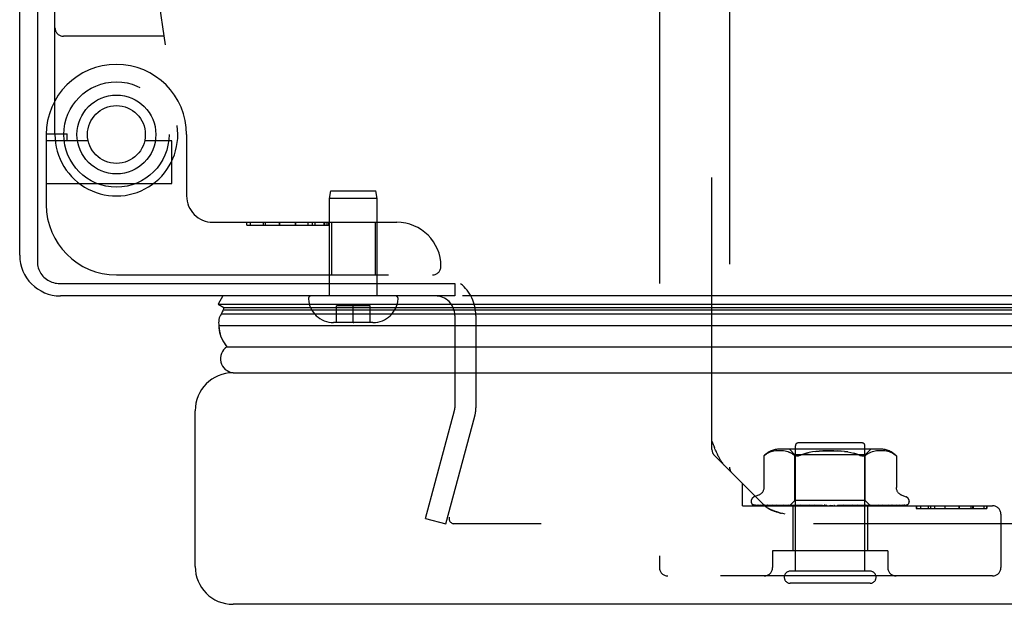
# Model space of a CAD drawing. Header units: inches. Extents: x 0 to 176, y 0 to 114.
# Tile 93 of 102: x 38.13 to 41.63, y 97.19 to 99.27. Entities that reach past the tile are written whole.
import ezdxf

# ---------------------------------------------------------------- set-up
doc = ezdxf.new("R2010")
doc.units = ezdxf.units.IN
doc.header["$LTSCALE"] = 9.696296
doc.header["$MEASUREMENT"] = 0
doc.linetypes.add('HIDDEN', pattern=[0.2, 0.1, -0.1])
doc.layers.get('0').update_dxf_attribs({"linetype": 'CONTINUOUS'})
doc.layers.add('DEFAULT_2', color=8, linetype='HIDDEN')
doc.layers.add('DOOR_ASSEMBLY', color=7, linetype='CONTINUOUS')

msp = doc.modelspace()

# ---------------------------------------------------------------- linework, layer by layer
at = {"color": 3, "linetype": 'Continuous'}
for p, q in [((38.1258, 98.4336), (38.1258, 110.1436)), ((38.1888, 110.1645), (38.1888, 98.41)), ((38.2688, 98.3327), (39.6756, 98.3327)), ((39.6758, 98.2886), (38.2708, 98.2886)), ((72.9238, 98.2886), (39.7028, 98.2886))]:
    msp.add_line(p, q, dxfattribs=at)
at = {"color": 7, "linetype": 'Continuous'}
msp.add_line((39.6758, 98.3327), (39.6758, 98.2886), dxfattribs=at)
at = {"color": 3, "linetype": 'Continuous'}
msp.add_lwpolyline([(38.1888, 98.41), (38.189, 98.4045), (38.1896, 98.399), (38.1906, 98.3936), (38.192, 98.3882), (38.1938, 98.383), (38.196, 98.3779), (38.1986, 98.373), (38.2015, 98.3682), (38.2047, 98.3637), (38.2083, 98.3594), (38.2122, 98.3554), (38.2164, 98.3516), (38.2208, 98.3481), (38.2255, 98.345), (38.2304, 98.3422), (38.2355, 98.3397), (38.2408, 98.3376), (38.2462, 98.3359), (38.2518, 98.3345), (38.2574, 98.3335), (38.2631, 98.3329), (38.2688, 98.3327)], dxfattribs=at)
msp.add_arc((38.2708, 98.4336), 0.145, 180, 270, dxfattribs=at)
at = {"layer": 'DEFAULT_2', "color": 8, "linetype": 'HIDDEN'}
for p, q in [((39.6758, 98.2186), (39.6758, 97.8902)), ((39.7508, 98.2186), (39.7508, 97.8902)), ((39.5714, 97.4955), (39.6744, 97.8798)), ((39.6439, 97.4761), (39.7469, 97.8604)), ((39.5714, 97.4955), (39.6439, 97.4761)), ((72.9512, 97.4761), (39.6754, 97.4761))]:
    msp.add_line(p, q, dxfattribs=at)
for points in [[(39.656, 97.5002), (39.6556, 97.4983), (39.6554, 97.4963), (39.6554, 97.4954)], [(39.6554, 97.4954), (39.6554, 97.4944), (39.6556, 97.4924), (39.656, 97.4905), (39.6566, 97.4887), (39.6574, 97.4869), (39.6584, 97.4852), (39.6596, 97.4836), (39.6609, 97.4821), (39.6624, 97.4808), (39.664, 97.4796), (39.6657, 97.4785), (39.6675, 97.4777), (39.6694, 97.477)], [(39.6754, 97.4761), (39.6733, 97.4762), (39.6713, 97.4765), (39.6694, 97.477)]]:
    msp.add_lwpolyline(points, dxfattribs=at)
for centre, radius, start, end in [((39.6058, 98.2186), 0.145, 0, 51.2451), ((39.6058, 98.2186), 0.07, 0, 90), ((39.6358, 97.8902), 0.04, 345, 360), ((39.6358, 97.8902), 0.115, 345, 360)]:
    msp.add_arc(centre, radius, start, end, dxfattribs=at)
at = {"layer": 'DOOR_ASSEMBLY', "color": 8, "linetype": 'HIDDEN'}
for p, q in [((38.2515, 98.8636), (38.2515, 100.5805)), ((38.5035, 100.1423), (38.6867, 98.8954)), ((40.6543, 99.3719), (40.6543, 97.6786)), ((40.4043, 99.3021), (40.4043, 97.3206)), ((40.5918, 97.7411), (40.5918, 99.3021)), ((38.6399, 99.2136), (38.2815, 99.2136)), ((38.2203, 98.8666), (38.2953, 98.8666)), ((38.2203, 98.8636), (38.2203, 98.6136)), ((38.3697, 98.8416), (38.2203, 98.8416)), ((38.2953, 98.8416), (38.2953, 98.8666)), ((38.6683, 98.8416), (38.5709, 98.8416)), ((38.6683, 98.6896), (38.6683, 98.8416)), ((38.7203, 98.8636), (38.7203, 98.6449)), ((38.2203, 98.6896), (38.6683, 98.6896)), ((39.229, 98.6353), (39.234, 98.6636)), ((39.234, 98.6636), (39.394, 98.6636)), ((39.399, 98.6353), (39.394, 98.6636)), ((39.229, 98.2886), (39.229, 98.6353)), ((39.399, 98.6353), (39.229, 98.6353)), ((39.399, 98.2886), (39.399, 98.6353)), ((38.814, 98.5511), (39.469, 98.5511)), ((38.9347, 98.5411), (38.9347, 98.5511)), ((38.9347, 98.5411), (39.2267, 98.5411)), ((38.9467, 98.5511), (38.9467, 98.5411)), ((38.9931, 98.5511), (38.9931, 98.5411)), ((39.0003, 98.5511), (39.0003, 98.5411)), ((39.0513, 98.5411), (39.0513, 98.5511)), ((39.0514, 98.5411), (39.0514, 98.5511)), ((39.0515, 98.5511), (39.0515, 98.5411)), ((39.1077, 98.5411), (39.1077, 98.5511)), ((39.1077, 98.5511), (39.1077, 98.5411)), ((39.1077, 98.5511), (39.1077, 98.5411)), ((39.1522, 98.5511), (39.1522, 98.5411)), ((39.1681, 98.5511), (39.1681, 98.5411)), ((39.1777, 98.5511), (39.1777, 98.5411)), ((39.2096, 98.5511), (39.2096, 98.5411)), ((39.2121, 98.5511), (39.2121, 98.5411)), ((39.2193, 98.5511), (39.2193, 98.5411)), ((39.2265, 98.5511), (39.2265, 98.5411)), ((39.2268, 98.5411), (39.2268, 98.5511)), ((39.236, 98.5511), (39.236, 98.3636)), ((39.392, 98.5511), (39.392, 98.3636)), ((38.4703, 98.3636), (39.5965, 98.3636)), ((39.4639, 98.2886), (39.1642, 98.2886)), ((39.254, 98.1936), (39.254, 98.2536)), ((39.374, 98.2536), (39.254, 98.2536)), ((39.314, 98.1936), (39.314, 98.2536)), ((39.374, 98.1936), (39.374, 98.2536)), ((39.384, 98.1936), (39.244, 98.1936)), ((39.314, 98.1936), (39.3158, 98.1936)), ((40.8888, 97.3076), (40.8888, 97.7546)), ((41.1268, 97.7646), (40.8988, 97.7646)), ((41.1368, 97.3076), (41.1368, 97.7546)), ((40.779, 97.5414), (40.6006, 97.7198)), ((40.7767, 97.7183), (40.7773, 97.7188)), ((40.7767, 97.7183), (40.7767, 97.6058)), ((40.7777, 97.7192), (40.7771, 97.7186)), ((40.779, 97.7203), (40.7806, 97.7217)), ((40.7806, 97.7217), (40.7856, 97.7254)), ((40.7961, 97.7309), (40.7907, 97.7284)), ((40.8015, 97.7329), (40.796, 97.7309)), ((40.807, 97.7344), (40.8014, 97.7329)), ((40.8124, 97.7355), (40.8069, 97.7344)), ((40.8176, 97.7363), (40.8122, 97.7355)), ((40.8227, 97.7368), (40.8175, 97.7363)), ((40.8277, 97.7371), (40.8226, 97.7368)), ((40.8326, 97.7371), (40.8276, 97.7371)), ((40.8373, 97.737), (40.8325, 97.7371)), ((41.1924, 97.7427), (40.8332, 97.7427)), ((40.8422, 97.7368), (40.8373, 97.7371)), ((40.8471, 97.7363), (40.8421, 97.7368)), ((40.8523, 97.7355), (40.8471, 97.7363)), ((40.8577, 97.7344), (40.8522, 97.7355)), ((40.8632, 97.7329), (40.8687, 97.7309)), ((40.8875, 97.7227), (40.8675, 97.7427)), ((40.8741, 97.7284), (40.8687, 97.7309)), ((40.8792, 97.7253), (40.8741, 97.7284)), ((40.8792, 97.7253), (40.8841, 97.7217)), ((40.8875, 97.5596), (40.8875, 97.7227)), ((41.138, 97.7227), (40.8875, 97.7227)), ((40.8923, 97.7184), (40.8901, 97.7188)), ((41.064, 97.7343), (41.0758, 97.7327)), ((41.0758, 97.7327), (41.087, 97.7306)), ((41.138, 97.7227), (41.158, 97.7427)), ((41.138, 97.5596), (41.138, 97.7227)), ((41.1464, 97.7253), (41.1415, 97.7217)), ((41.1515, 97.7284), (41.1463, 97.7253)), ((41.1569, 97.7309), (41.1514, 97.7284)), ((41.1624, 97.7329), (41.1568, 97.7309)), ((41.1679, 97.7344), (41.1624, 97.7329)), ((41.1733, 97.7355), (41.1679, 97.7344)), ((41.1785, 97.7363), (41.1733, 97.7355)), ((41.1835, 97.7368), (41.1784, 97.7363)), ((41.1883, 97.7371), (41.1834, 97.7368)), ((41.1931, 97.7371), (41.1882, 97.737)), ((41.198, 97.7371), (41.193, 97.7371)), ((41.2029, 97.7368), (41.1979, 97.7371)), ((41.2081, 97.7363), (41.2028, 97.7368)), ((41.2133, 97.7355), (41.2079, 97.7363)), ((41.2187, 97.7344), (41.2132, 97.7355)), ((41.2241, 97.7329), (41.2186, 97.7344)), ((41.2295, 97.7309), (41.224, 97.7329)), ((41.2348, 97.7284), (41.2295, 97.7309)), ((41.2487, 97.7184), (41.2488, 97.7183)), ((41.2488, 97.7183), (41.2488, 97.6058)), ((40.7003, 97.5406), (40.7003, 97.6201)), ((40.7575, 97.5783), (40.7425, 97.5728)), ((41.268, 97.5783), (41.2831, 97.5728)), ((40.7003, 97.5406), (41.5913, 97.5406)), ((40.7315, 97.5571), (40.7315, 97.5563)), ((40.7357, 97.5455), (40.7358, 97.5454)), ((40.8695, 97.5414), (40.7404, 97.5433)), ((40.8708, 97.5414), (40.7434, 97.5433)), ((40.8733, 97.5414), (40.7472, 97.5433)), ((40.7551, 97.5434), (40.7551, 97.5434)), ((40.8773, 97.5414), (40.7562, 97.5433)), ((40.7636, 97.5433), (40.763, 97.5433)), ((40.8822, 97.5414), (40.7635, 97.5433)), ((40.7783, 97.5433), (40.778, 97.5433)), ((40.8887, 97.5414), (40.7783, 97.5433)), ((40.779, 97.5414), (40.7797, 97.5407)), ((40.7804, 97.5401), (40.7797, 97.5407)), ((40.7889, 97.5433), (40.7888, 97.5433)), ((40.789, 97.5433), (40.7889, 97.5433)), ((40.8958, 97.5414), (40.789, 97.5433)), ((40.798, 97.5421), (40.8047, 97.5413)), ((40.8047, 97.5413), (40.8102, 97.5406)), ((40.9046, 97.5414), (40.8089, 97.5433)), ((40.8225, 97.5433), (40.8226, 97.5433)), ((40.9136, 97.5414), (40.8225, 97.5433)), ((40.8335, 97.5421), (40.8413, 97.5412)), ((40.8413, 97.5412), (40.8475, 97.5406)), ((40.9244, 97.5414), (40.8469, 97.5433)), ((40.8629, 97.5433), (40.8631, 97.5433)), ((40.9351, 97.5414), (40.8629, 97.5433)), ((40.8631, 97.5433), (40.8798, 97.5416)), ((40.8685, 97.5406), (40.8875, 97.5596)), ((40.8695, 97.5414), (40.8695, 97.5414)), ((40.8708, 97.5414), (40.8707, 97.5414)), ((40.8733, 97.5414), (40.8734, 97.5414)), ((40.8737, 97.5406), (40.8771, 97.5414)), ((40.8773, 97.5414), (40.8771, 97.5414)), ((40.8798, 97.5416), (40.8907, 97.5406)), ((40.8798, 97.5406), (40.8798, 97.3806)), ((40.8822, 97.5414), (40.8824, 97.5414)), ((40.8856, 97.5406), (40.8824, 97.5414)), ((40.8835, 97.5406), (40.8884, 97.5414)), ((41.138, 97.5596), (40.8875, 97.5596)), ((40.8887, 97.5414), (40.8884, 97.5414)), ((40.9474, 97.5414), (40.8908, 97.5433)), ((40.8958, 97.5414), (40.896, 97.5414)), ((40.9008, 97.5406), (40.896, 97.5414)), ((40.898, 97.5406), (40.9042, 97.5414)), ((40.9046, 97.5414), (40.9042, 97.5414)), ((40.9087, 97.5433), (40.909, 97.5433)), ((40.9594, 97.5414), (40.9088, 97.5433)), ((40.909, 97.5433), (40.9383, 97.5406)), ((40.9136, 97.5414), (40.914, 97.5414)), ((40.9201, 97.5406), (40.914, 97.5414)), ((40.9166, 97.5406), (40.9239, 97.5414)), ((40.9244, 97.5414), (40.9239, 97.5414)), ((40.9351, 97.5414), (40.9354, 97.5414)), ((40.9426, 97.5406), (40.9354, 97.5414)), ((40.9387, 97.5406), (40.9468, 97.5414)), ((40.9729, 97.5414), (40.9393, 97.5433)), ((40.9474, 97.5414), (40.9468, 97.5414)), ((40.9858, 97.5414), (40.9585, 97.5433)), ((40.9585, 97.5433), (40.9586, 97.5432)), ((40.9586, 97.5432), (40.9886, 97.5406)), ((40.9594, 97.5414), (40.9597, 97.5414)), ((40.9678, 97.5406), (40.9597, 97.5414)), ((40.9634, 97.5406), (40.9721, 97.5414)), ((40.9729, 97.5414), (40.9721, 97.5414)), ((40.9858, 97.5414), (40.9859, 97.5414)), ((40.9945, 97.5406), (40.9859, 97.5414)), ((40.99, 97.5406), (40.9989, 97.5414)), ((41.0219, 97.5406), (41.013, 97.5414)), ((41.0174, 97.5406), (41.0261, 97.5414)), ((41.0493, 97.5423), (41.0392, 97.5414)), ((41.049, 97.5406), (41.0402, 97.5414)), ((41.0446, 97.5406), (41.0529, 97.5414)), ((41.0607, 97.5432), (41.0493, 97.5423)), ((41.0532, 97.5414), (41.0529, 97.5414)), ((41.0923, 97.5433), (41.0532, 97.5414)), ((41.0921, 97.5432), (41.0623, 97.5406)), ((41.1109, 97.5433), (41.0656, 97.5414)), ((41.0656, 97.5414), (41.0664, 97.5414)), ((41.0748, 97.5406), (41.0664, 97.5414)), ((41.0706, 97.5406), (41.0783, 97.5414)), ((41.0786, 97.5414), (41.0783, 97.5414)), ((41.1403, 97.5433), (41.0786, 97.5414)), ((41.1574, 97.5433), (41.09, 97.5414)), ((41.09, 97.5414), (41.0906, 97.5414)), ((41.0983, 97.5406), (41.0906, 97.5414)), ((41.0921, 97.5433), (41.0923, 97.5433)), ((41.0946, 97.5406), (41.1013, 97.5414)), ((41.1016, 97.5414), (41.1013, 97.5414)), ((41.1837, 97.5433), (41.1016, 97.5414)), ((41.1985, 97.5433), (41.1115, 97.5414)), ((41.1115, 97.5414), (41.112, 97.5414)), ((41.1115, 97.5406), (41.1183, 97.5412)), ((41.1187, 97.5406), (41.112, 97.5414)), ((41.1156, 97.5406), (41.121, 97.5414)), ((41.1183, 97.5412), (41.14, 97.5433)), ((41.1213, 97.5414), (41.121, 97.5414)), ((41.2208, 97.5433), (41.1213, 97.5414)), ((41.2329, 97.5433), (41.1294, 97.5414)), ((41.1294, 97.5414), (41.1298, 97.5414)), ((41.1354, 97.5406), (41.1298, 97.5414)), ((41.1329, 97.5406), (41.1369, 97.5414)), ((41.137, 97.5414), (41.1369, 97.5414)), ((41.1371, 97.5414), (41.137, 97.5414)), ((41.2504, 97.5433), (41.1371, 97.5414)), ((41.1568, 97.5408), (41.138, 97.5596)), ((41.1401, 97.5433), (41.1403, 97.5433)), ((41.2594, 97.5433), (41.1431, 97.5414)), ((41.1431, 97.5414), (41.1434, 97.5414)), ((41.1475, 97.5406), (41.1434, 97.5414)), ((41.1458, 97.5406), (41.1458, 97.3806)), ((41.1484, 97.5414), (41.1483, 97.5414)), ((41.2714, 97.5433), (41.1484, 97.5414)), ((41.2769, 97.5433), (41.1521, 97.5414)), ((41.1521, 97.5414), (41.1523, 97.5414)), ((41.283, 97.5433), (41.1548, 97.5414)), ((41.1548, 97.5414), (41.1548, 97.5414)), ((41.2849, 97.5433), (41.1561, 97.5414)), ((41.1561, 97.5414), (41.1561, 97.5414)), ((41.157, 97.5406), (41.1568, 97.5408)), ((41.1718, 97.5421), (41.1835, 97.5433)), ((41.1835, 97.5433), (41.1836, 97.5433)), ((41.207, 97.5417), (41.2144, 97.5425)), ((41.2144, 97.5425), (41.2208, 97.5433)), ((41.2208, 97.5433), (41.2208, 97.5433)), ((41.2331, 97.5433), (41.2329, 97.5433)), ((41.2507, 97.5433), (41.2504, 97.5433)), ((41.2883, 97.5444), (41.2883, 97.5444)), ((41.294, 97.5571), (41.294, 97.5563)), ((41.3197, 97.5406), (41.3197, 97.5306)), ((41.3198, 97.5406), (41.3198, 97.5306)), ((41.3342, 97.5406), (41.3342, 97.5306)), ((41.3619, 97.5406), (41.3619, 97.5306)), ((41.3699, 97.5406), (41.3699, 97.5306)), ((41.3703, 97.5406), (41.3703, 97.5306)), ((41.384, 97.5406), (41.384, 97.5306)), ((41.4216, 97.5406), (41.4216, 97.5306)), ((41.4217, 97.5406), (41.4217, 97.5306)), ((41.4714, 97.5406), (41.4714, 97.5306)), ((41.4718, 97.5406), (41.4718, 97.5306)), ((41.5144, 97.5406), (41.5144, 97.5306)), ((41.5205, 97.5306), (41.5205, 97.5406)), ((41.5218, 97.5406), (41.5218, 97.5306)), ((41.5605, 97.5406), (41.5605, 97.5306)), ((41.5706, 97.5306), (41.5706, 97.5406)), ((41.5714, 97.5406), (41.5714, 97.5306)), ((40.8522, 97.5106), (40.8438, 97.5129)), ((41.3197, 97.5306), (41.5714, 97.5306)), ((41.6213, 97.5106), (41.6213, 97.3206)), ((40.8078, 97.3806), (40.8078, 97.3206)), ((41.2178, 97.3806), (40.8078, 97.3806)), ((41.2178, 97.3806), (41.2178, 97.3206)), ((41.1548, 97.3076), (40.8708, 97.3076)), ((41.5913, 97.2906), (40.4343, 97.2906)), ((41.1548, 97.2646), (40.8708, 97.2646))]:
    msp.add_line(p, q, dxfattribs=at)
at = {"layer": 'DOOR_ASSEMBLY', "color": 7, "linetype": 'Continuous'}
for p, q in [((38.8493, 98.2886), (38.8327, 98.2597)), ((38.8327, 98.2597), (38.8535, 98.2477)), ((38.8327, 98.2597), (73.7939, 98.2597)), ((38.8535, 98.2477), (73.7731, 98.2477)), ((38.8461, 98.2292), (38.8443, 98.2253)), ((38.8443, 98.2253), (73.7822, 98.2253)), ((38.8475, 98.2322), (38.8461, 98.2292)), ((38.8492, 98.2356), (38.8475, 98.2322)), ((38.8511, 98.239), (38.8492, 98.2356)), ((38.8511, 98.239), (73.7754, 98.239)), ((73.7912, 98.1819), (38.8354, 98.1819)), ((38.8638, 98.1067), (73.7628, 98.1067))]:
    msp.add_line(p, q, dxfattribs=at)
at = {"layer": 'DOOR_ASSEMBLY', "color": 3, "linetype": 'Continuous'}
for p, q in [((38.8858, 98.0146), (73.7408, 98.0146)), ((38.7508, 97.3246), (38.7508, 97.8796)), ((73.7408, 97.1896), (38.8858, 97.1896))]:
    msp.add_line(p, q, dxfattribs=at)
at = {"layer": 'DOOR_ASSEMBLY', "color": 7, "linetype": 'Continuous'}
msp.add_lwpolyline([(38.8354, 98.1819), (38.8357, 98.1741), (38.8366, 98.1663), (38.838, 98.1586), (38.8401, 98.1509), (38.8426, 98.1433), (38.8458, 98.1357), (38.8495, 98.1283), (38.8537, 98.121), (38.8585, 98.1138), (38.8638, 98.1067)], dxfattribs=at)
at = {"layer": 'DOOR_ASSEMBLY', "color": 8, "linetype": 'HIDDEN'}
for points in [[(40.5918, 97.7711), (40.5941, 97.7651), (40.5963, 97.7594), (40.5985, 97.754), (40.6005, 97.7488)], [(40.6388, 97.6817), (40.6378, 97.6826), (40.6369, 97.6836), (40.6359, 97.6847), (40.6349, 97.6857), (40.6339, 97.6869), (40.6329, 97.6881), (40.6319, 97.6893), (40.6309, 97.6906), (40.6299, 97.692), (40.6288, 97.6934), (40.6278, 97.6949), (40.6267, 97.6965), (40.6256, 97.6981), (40.6244, 97.6998), (40.6233, 97.7017), (40.6221, 97.7036), (40.6209, 97.7056), (40.6196, 97.7078), (40.6184, 97.7101), (40.6171, 97.7125), (40.6157, 97.7151), (40.6143, 97.7179), (40.6128, 97.7209), (40.6113, 97.7241), (40.6097, 97.7275), (40.608, 97.7312), (40.6062, 97.7352), (40.6044, 97.7395), (40.6025, 97.744), (40.6005, 97.7488)], [(40.7769, 97.7184), (40.7768, 97.7183), (40.7767, 97.7183)], [(40.7778, 97.7192), (40.7783, 97.7197), (40.779, 97.7203)], [(40.7793, 97.7206), (40.7787, 97.7201), (40.7782, 97.7196)], [(40.7907, 97.7284), (40.7856, 97.7254), (40.7806, 97.7217)], [(40.8687, 97.7309), (40.8632, 97.7329), (40.8576, 97.7344)], [(40.8841, 97.7217), (40.8859, 97.7205), (40.8879, 97.7195), (40.8901, 97.7188)], [(40.8923, 97.7184), (40.8947, 97.7183), (40.8973, 97.7184), (40.9, 97.7188), (40.9029, 97.7195)], [(40.9093, 97.7217), (40.906, 97.7205), (40.9029, 97.7195)], [(41.0259, 97.737), (41.0128, 97.7371), (40.9996, 97.737), (40.9866, 97.7365), (40.9739, 97.7356), (40.9616, 97.7343), (40.9498, 97.7327), (40.9385, 97.7306), (40.928, 97.728), (40.9183, 97.7251), (40.9093, 97.7217)], [(40.9093, 97.7217), (40.9183, 97.7251), (40.928, 97.728), (40.9385, 97.7306)], [(40.9616, 97.7343), (40.9739, 97.7356), (40.9866, 97.7365), (40.9996, 97.737), (41.0128, 97.7371), (41.0259, 97.737), (41.0389, 97.7365), (41.0516, 97.7356)], [(41.0758, 97.7327), (41.0639, 97.7343), (41.0516, 97.7356), (41.0389, 97.7365)], [(41.087, 97.7306), (41.0976, 97.728), (41.1073, 97.7251)], [(41.1162, 97.7217), (41.1073, 97.7251), (41.0976, 97.728)], [(41.1162, 97.7217), (41.1195, 97.7205), (41.1226, 97.7195), (41.1255, 97.7188), (41.1282, 97.7184), (41.1308, 97.7183), (41.1332, 97.7184), (41.1355, 97.7188)], [(41.1415, 97.7217), (41.1397, 97.7205), (41.1377, 97.7195), (41.1355, 97.7188)], [(41.2348, 97.7284), (41.24, 97.7254), (41.2449, 97.7217)], [(41.2487, 97.7184), (41.2484, 97.7187), (41.2479, 97.7191), (41.2471, 97.7198), (41.2461, 97.7207), (41.2449, 97.7217)], [(41.2449, 97.7217), (41.2461, 97.7207), (41.2471, 97.7198), (41.2479, 97.7191), (41.2484, 97.7187)], [(40.7767, 97.6057), (40.7767, 97.6045), (40.7765, 97.6019), (40.7761, 97.5995), (40.7754, 97.5971), (40.7747, 97.5949), (40.7737, 97.5928), (40.7727, 97.5908), (40.7715, 97.589), (40.7702, 97.5873), (40.7688, 97.5857), (40.7673, 97.5842), (40.7658, 97.5829), (40.7642, 97.5817), (40.7626, 97.5807), (40.761, 97.5798), (40.7593, 97.579), (40.7575, 97.5783)], [(41.268, 97.5783), (41.2662, 97.579), (41.2646, 97.5798), (41.2629, 97.5807), (41.2613, 97.5817), (41.2597, 97.5829), (41.2582, 97.5842), (41.2568, 97.5857), (41.2554, 97.5873), (41.2541, 97.589), (41.2529, 97.5908), (41.2518, 97.5928), (41.2509, 97.5949), (41.2501, 97.5971), (41.2495, 97.5995), (41.2491, 97.6019), (41.2489, 97.6045), (41.2488, 97.6057)], [(40.7425, 97.5406), (40.7412, 97.5412), (40.7401, 97.5418), (40.739, 97.5424), (40.7382, 97.543), (40.7374, 97.5436), (40.7368, 97.5442), (40.7363, 97.5447), (40.736, 97.545), (40.7358, 97.5453), (40.7357, 97.5454), (40.7357, 97.5455)], [(40.7368, 97.5445), (40.7376, 97.5439), (40.7388, 97.5432), (40.7401, 97.5426), (40.7414, 97.542), (40.7428, 97.5415), (40.7443, 97.5411), (40.7459, 97.5406)], [(40.7404, 97.5433), (40.7401, 97.5433), (40.7396, 97.5433), (40.739, 97.5434), (40.7385, 97.5436), (40.738, 97.5438), (40.7375, 97.544), (40.7371, 97.5442), (40.7368, 97.5444), (40.7368, 97.5445)], [(40.741, 97.5439), (40.741, 97.5439), (40.7411, 97.5438)], [(40.7434, 97.5433), (40.7431, 97.5433), (40.7425, 97.5434), (40.742, 97.5435), (40.7416, 97.5436), (40.7412, 97.5437), (40.741, 97.5438), (40.741, 97.5439), (40.741, 97.5439)], [(40.7411, 97.5438), (40.7417, 97.5434), (40.7421, 97.5431), (40.7425, 97.5429), (40.743, 97.5426), (40.7435, 97.5423), (40.7441, 97.542), (40.7446, 97.5416), (40.7453, 97.5413), (40.7459, 97.5411), (40.7466, 97.5408), (40.747, 97.5406)], [(40.7458, 97.5435), (40.747, 97.5431), (40.7488, 97.5426), (40.7507, 97.5422), (40.7527, 97.5418), (40.7547, 97.5413), (40.7569, 97.5409), (40.7585, 97.5406)], [(40.7472, 97.5433), (40.7466, 97.5433), (40.746, 97.5434), (40.7458, 97.5435)], [(40.7551, 97.5434), (40.7552, 97.5434), (40.7555, 97.5433), (40.7558, 97.5431)], [(40.7562, 97.5433), (40.7559, 97.5433), (40.7555, 97.5433), (40.7552, 97.5434), (40.7551, 97.5434)], [(40.7558, 97.5431), (40.7567, 97.5426), (40.7573, 97.5423), (40.7578, 97.542), (40.7585, 97.5417), (40.7591, 97.5414), (40.7598, 97.5411), (40.7605, 97.5408), (40.7611, 97.5406)], [(40.763, 97.5433), (40.7648, 97.543), (40.7674, 97.5425), (40.7701, 97.5421), (40.7728, 97.5417), (40.7755, 97.5413), (40.7783, 97.5409), (40.7802, 97.5406)], [(40.778, 97.5433), (40.778, 97.5433), (40.7782, 97.5432), (40.7785, 97.5431), (40.7789, 97.5429), (40.7794, 97.5427)], [(40.7794, 97.5427), (40.7807, 97.5421), (40.7815, 97.5417), (40.7823, 97.5414), (40.7831, 97.541), (40.784, 97.5407), (40.7842, 97.5406)], [(40.7804, 97.5401), (40.7811, 97.5395), (40.7818, 97.5388), (40.7825, 97.5382), (40.7832, 97.5376), (40.7839, 97.537), (40.7847, 97.5365), (40.7855, 97.5359), (40.7863, 97.5353), (40.7871, 97.5347), (40.7879, 97.5342), (40.7887, 97.5336), (40.7896, 97.5331), (40.7905, 97.5325)], [(40.7888, 97.5433), (40.7912, 97.543), (40.798, 97.5421)], [(40.8089, 97.5433), (40.8089, 97.5433), (40.8091, 97.5432), (40.8094, 97.5432), (40.8099, 97.543), (40.8104, 97.5428), (40.811, 97.5425), (40.8117, 97.5422), (40.8131, 97.5416)], [(40.8131, 97.5416), (40.814, 97.5412), (40.8148, 97.5409), (40.8154, 97.5406)], [(40.8226, 97.5433), (40.8254, 97.5429), (40.8335, 97.5421)], [(40.8469, 97.5433), (40.8471, 97.5433), (40.8474, 97.5432), (40.8479, 97.5431), (40.8484, 97.5429), (40.849, 97.5427), (40.8497, 97.5424), (40.8504, 97.5421)], [(40.8504, 97.5421), (40.8518, 97.5415), (40.8525, 97.5411), (40.8533, 97.5408), (40.8538, 97.5406)], [(40.8686, 97.5406), (40.8689, 97.5409), (40.8691, 97.5411), (40.8693, 97.5413), (40.8694, 97.5414), (40.8695, 97.5414), (40.8695, 97.5414)], [(40.869, 97.5406), (40.8694, 97.5408), (40.8698, 97.541), (40.8702, 97.5412), (40.8707, 97.5414)], [(40.8694, 97.5406), (40.8694, 97.5408), (40.8694, 97.541), (40.8694, 97.5412), (40.8695, 97.5414)], [(40.8705, 97.5406), (40.8707, 97.5409), (40.8708, 97.5411), (40.8709, 97.5413), (40.8709, 97.5414), (40.8708, 97.5414), (40.8708, 97.5414)], [(40.8718, 97.5406), (40.8722, 97.5409), (40.8726, 97.5411), (40.8729, 97.5413), (40.8731, 97.5414), (40.8733, 97.5414), (40.8733, 97.5414)], [(40.875, 97.5406), (40.8746, 97.5408), (40.8741, 97.541), (40.8738, 97.5412), (40.8734, 97.5414)], [(40.8776, 97.5406), (40.8776, 97.5409), (40.8777, 97.5411), (40.8776, 97.5413), (40.8775, 97.5414), (40.8773, 97.5414)], [(40.8802, 97.5406), (40.8807, 97.5409), (40.8811, 97.5411), (40.8815, 97.5413), (40.8818, 97.5414), (40.8821, 97.5414), (40.8822, 97.5414)], [(40.8896, 97.5406), (40.8895, 97.5409), (40.8894, 97.5411), (40.8892, 97.5413), (40.889, 97.5414), (40.8887, 97.5414)], [(40.8908, 97.5433), (40.8909, 97.5433), (40.8914, 97.5432), (40.892, 97.5431), (40.8926, 97.5429), (40.8933, 97.5427), (40.894, 97.5424), (40.8948, 97.542), (40.8955, 97.5417), (40.8962, 97.5413), (40.8969, 97.541), (40.8977, 97.5406)], [(40.8934, 97.5406), (40.8939, 97.5409), (40.8944, 97.5411), (40.8949, 97.5413), (40.8953, 97.5414), (40.8957, 97.5414), (40.8958, 97.5414)], [(40.906, 97.5406), (40.9058, 97.5409), (40.9056, 97.5411), (40.9053, 97.5413), (40.905, 97.5414), (40.9046, 97.5414)], [(40.9108, 97.5406), (40.9114, 97.5409), (40.912, 97.5411), (40.9125, 97.5413), (40.9131, 97.5414), (40.9135, 97.5414), (40.9136, 97.5414)], [(40.9263, 97.5406), (40.926, 97.5409), (40.9256, 97.5411), (40.9253, 97.5413), (40.9248, 97.5414), (40.9244, 97.5414)], [(40.932, 97.5406), (40.9326, 97.5409), (40.9332, 97.5411), (40.9338, 97.5413), (40.9344, 97.5414), (40.9349, 97.5414), (40.9351, 97.5414)], [(40.9393, 97.5433), (40.9398, 97.5432), (40.9405, 97.5431), (40.9412, 97.5429), (40.9419, 97.5426), (40.9425, 97.5423), (40.9432, 97.542), (40.9437, 97.5417), (40.9448, 97.5411)], [(40.9448, 97.5411), (40.9454, 97.5408), (40.9457, 97.5406)], [(40.9497, 97.5406), (40.9493, 97.5409), (40.9489, 97.5411), (40.9484, 97.5413), (40.9479, 97.5414), (40.9474, 97.5414)], [(40.9556, 97.5414), (40.9553, 97.5414), (40.9552, 97.5415), (40.9551, 97.5416), (40.9551, 97.5418), (40.9551, 97.542), (40.9552, 97.5422), (40.9554, 97.5424), (40.9557, 97.5426), (40.956, 97.5428), (40.9564, 97.543), (40.9569, 97.5431), (40.9575, 97.5432), (40.9581, 97.5433), (40.9585, 97.5433)], [(40.9561, 97.5406), (40.9567, 97.5409), (40.9573, 97.5411), (40.9579, 97.5413), (40.9585, 97.5414), (40.9591, 97.5414), (40.9594, 97.5414)], [(40.9753, 97.5406), (40.9749, 97.5409), (40.9744, 97.5411), (40.9738, 97.5413), (40.9733, 97.5414), (40.9729, 97.5414)], [(40.9822, 97.5406), (40.9828, 97.5409), (40.9834, 97.5411), (40.984, 97.5413), (40.9847, 97.5414), (40.9853, 97.5414), (40.9858, 97.5414)], [(40.9912, 97.5432), (40.9916, 97.5431), (40.9922, 97.5429), (40.9928, 97.5426), (40.9933, 97.5424), (40.9937, 97.5422), (40.994, 97.5419), (40.9943, 97.5417), (40.9946, 97.5415)], [(41.0005, 97.5413), (40.9991, 97.5416), (40.9976, 97.5419), (40.996, 97.5422), (40.9944, 97.5425), (40.9928, 97.5428), (40.9913, 97.5431)], [(40.9946, 97.5415), (40.995, 97.5412), (40.9953, 97.541), (40.9955, 97.5408), (40.9958, 97.5406)], [(41.0005, 97.5413), (41.0001, 97.5414), (40.9995, 97.5414), (40.9989, 97.5414)], [(41.0024, 97.5406), (41.0019, 97.5409), (41.0013, 97.5411), (41.0007, 97.5413), (41.0005, 97.5413)], [(41.0094, 97.5406), (41.01, 97.5409), (41.0106, 97.5411), (41.0112, 97.5413), (41.0118, 97.5414), (41.0124, 97.5414), (41.013, 97.5414)], [(41.0298, 97.5406), (41.0292, 97.5409), (41.0286, 97.5411), (41.028, 97.5413), (41.0274, 97.5414), (41.0268, 97.5414), (41.0261, 97.5414)], [(41.0368, 97.5406), (41.0373, 97.5409), (41.0378, 97.5411), (41.0384, 97.5413), (41.039, 97.5414), (41.0392, 97.5414)], [(41.0392, 97.5414), (41.0396, 97.5414), (41.0402, 97.5414)], [(41.0566, 97.5406), (41.056, 97.5409), (41.0554, 97.5411), (41.0547, 97.5413), (41.0541, 97.5414), (41.0535, 97.5414), (41.0532, 97.5414)], [(41.0549, 97.5406), (41.0552, 97.5408), (41.0557, 97.5411), (41.0566, 97.5416)], [(41.0566, 97.5416), (41.057, 97.5419), (41.0575, 97.5422), (41.0581, 97.5425), (41.0587, 97.5428), (41.0594, 97.543), (41.0601, 97.5432), (41.0608, 97.5433)], [(41.0633, 97.5406), (41.0637, 97.5409), (41.0642, 97.5411), (41.0647, 97.5413), (41.0652, 97.5414), (41.0656, 97.5414)], [(41.0818, 97.5406), (41.0812, 97.5409), (41.0806, 97.5411), (41.08, 97.5413), (41.0794, 97.5414), (41.0788, 97.5414), (41.0786, 97.5414)], [(41.0879, 97.5406), (41.0883, 97.5409), (41.0886, 97.5411), (41.0891, 97.5413), (41.0895, 97.5414), (41.09, 97.5414)], [(41.1045, 97.5406), (41.1039, 97.5409), (41.1034, 97.5411), (41.1028, 97.5413), (41.1022, 97.5414), (41.1017, 97.5414), (41.1016, 97.5414)], [(41.1042, 97.5406), (41.1043, 97.5407), (41.105, 97.541), (41.1056, 97.5413), (41.1062, 97.5416), (41.1069, 97.542), (41.1075, 97.5423), (41.1082, 97.5426), (41.1089, 97.5429), (41.1096, 97.5431), (41.1103, 97.5432), (41.1109, 97.5433), (41.1109, 97.5433)], [(41.1099, 97.5406), (41.1101, 97.5409), (41.1104, 97.5411), (41.1107, 97.5413), (41.1111, 97.5414), (41.1115, 97.5414)], [(41.1239, 97.5406), (41.1234, 97.5409), (41.1228, 97.5411), (41.1223, 97.5413), (41.1219, 97.5414), (41.1214, 97.5414), (41.1213, 97.5414)], [(41.1283, 97.5406), (41.1284, 97.5409), (41.1286, 97.5411), (41.1288, 97.5413), (41.1291, 97.5414), (41.1294, 97.5414)], [(41.1393, 97.5406), (41.1389, 97.5409), (41.1384, 97.5411), (41.138, 97.5412), (41.1376, 97.5414), (41.1373, 97.5414), (41.1371, 97.5414)], [(41.1426, 97.5406), (41.1426, 97.5409), (41.1426, 97.5411), (41.1427, 97.5413), (41.1429, 97.5414), (41.1431, 97.5414)], [(41.1458, 97.5406), (41.1465, 97.5408), (41.1471, 97.541), (41.1477, 97.5412), (41.1483, 97.5414)], [(41.1501, 97.5406), (41.1497, 97.5409), (41.1493, 97.5411), (41.149, 97.5413), (41.1487, 97.5414), (41.1485, 97.5414), (41.1484, 97.5414)], [(41.1504, 97.5406), (41.1506, 97.5407), (41.1514, 97.541), (41.1522, 97.5414), (41.153, 97.5418), (41.1538, 97.5421), (41.1545, 97.5425), (41.1553, 97.5428), (41.1559, 97.543), (41.1565, 97.5432), (41.157, 97.5432), (41.1574, 97.5433)], [(41.1521, 97.5406), (41.152, 97.5409), (41.152, 97.5411), (41.1519, 97.5413), (41.152, 97.5414), (41.1521, 97.5414)], [(41.1548, 97.5406), (41.1542, 97.5408), (41.1536, 97.541), (41.153, 97.5412), (41.1523, 97.5414)], [(41.154, 97.5406), (41.1542, 97.5408), (41.1544, 97.541), (41.1546, 97.5412), (41.1548, 97.5414)], [(41.156, 97.5406), (41.1557, 97.5409), (41.1554, 97.5411), (41.1551, 97.5413), (41.155, 97.5414), (41.1548, 97.5414), (41.1548, 97.5414)], [(41.1568, 97.5408), (41.1566, 97.541), (41.1564, 97.5412), (41.1561, 97.5414)], [(41.1567, 97.5406), (41.1564, 97.5409), (41.1563, 97.5411), (41.1561, 97.5413), (41.1561, 97.5414), (41.1561, 97.5414), (41.1561, 97.5414)], [(41.1571, 97.5406), (41.1595, 97.5409), (41.1718, 97.5421)], [(41.1918, 97.5406), (41.1922, 97.5408), (41.193, 97.5411), (41.1938, 97.5415), (41.1953, 97.5422)], [(41.1953, 97.5422), (41.196, 97.5425), (41.1966, 97.5427), (41.1972, 97.5429), (41.1977, 97.5431), (41.1981, 97.5432), (41.1984, 97.5433), (41.1985, 97.5433)], [(41.1976, 97.5406), (41.1998, 97.5409), (41.207, 97.5417)], [(41.2267, 97.5406), (41.227, 97.5407), (41.2279, 97.5411), (41.2287, 97.5414), (41.2295, 97.5418), (41.2308, 97.5424)], [(41.2308, 97.5424), (41.2314, 97.5427), (41.232, 97.5429), (41.2324, 97.5431), (41.2328, 97.5432), (41.233, 97.5433), (41.233, 97.5433)], [(41.2313, 97.5406), (41.2333, 97.5409), (41.2364, 97.5413), (41.2395, 97.5417), (41.2426, 97.5421), (41.2456, 97.5425), (41.2486, 97.543), (41.2507, 97.5433)], [(41.254, 97.5406), (41.2544, 97.5408), (41.2552, 97.5411), (41.2559, 97.5414), (41.2567, 97.5417), (41.2573, 97.542), (41.258, 97.5424)], [(41.2573, 97.5406), (41.259, 97.5409), (41.2615, 97.5413), (41.2639, 97.5417), (41.2662, 97.5421), (41.2685, 97.5426), (41.2707, 97.543), (41.2723, 97.5434)], [(41.258, 97.5424), (41.2591, 97.5429), (41.2595, 97.5431), (41.2598, 97.5433), (41.26, 97.5433)], [(41.26, 97.5433), (41.26, 97.5433), (41.2601, 97.5434), (41.26, 97.5433), (41.2597, 97.5433), (41.2594, 97.5433)], [(41.2723, 97.5434), (41.272, 97.5433), (41.2714, 97.5433)], [(41.2726, 97.5406), (41.2733, 97.5409), (41.2739, 97.5411), (41.2745, 97.5414), (41.2751, 97.5416), (41.2756, 97.5419), (41.2761, 97.5422), (41.2766, 97.5425), (41.2771, 97.5427), (41.2775, 97.543)], [(41.2745, 97.5406), (41.2747, 97.5407), (41.2765, 97.5411), (41.2782, 97.5415), (41.2798, 97.5419), (41.2814, 97.5424), (41.2828, 97.5428), (41.2842, 97.5433), (41.2852, 97.5437)], [(41.2785, 97.5436), (41.2786, 97.5436), (41.2786, 97.5436), (41.2786, 97.5436), (41.2784, 97.5435), (41.2781, 97.5434), (41.2777, 97.5433), (41.2771, 97.5433), (41.2769, 97.5433)], [(41.2775, 97.543), (41.2782, 97.5434), (41.2784, 97.5435), (41.2785, 97.5436)], [(41.282, 97.5406), (41.2821, 97.5407), (41.2828, 97.5409), (41.2834, 97.5412), (41.284, 97.5415), (41.2846, 97.5418), (41.2852, 97.5421), (41.2857, 97.5424), (41.2862, 97.5428), (41.2866, 97.5431), (41.287, 97.5433), (41.2874, 97.5436), (41.2877, 97.5439), (41.2879, 97.5441), (41.2883, 97.5444)], [(41.2824, 97.5406), (41.2827, 97.5407), (41.2841, 97.5412), (41.2853, 97.5417), (41.2865, 97.5424), (41.2877, 97.5432)], [(41.2851, 97.5437), (41.2848, 97.5436), (41.2843, 97.5434), (41.2836, 97.5433), (41.283, 97.5433)], [(41.2883, 97.5444), (41.2883, 97.5444), (41.2883, 97.5444), (41.2882, 97.5443), (41.2879, 97.5441), (41.2876, 97.544), (41.2873, 97.5438), (41.2869, 97.5436), (41.2865, 97.5435), (41.2861, 97.5434), (41.2856, 97.5433), (41.2851, 97.5433), (41.2849, 97.5433)], [(40.7879, 97.5342), (40.7871, 97.5347), (40.7863, 97.5353), (40.7855, 97.5359), (40.7847, 97.5365), (40.7839, 97.537), (40.7832, 97.5376), (40.7825, 97.5382)], [(40.8002, 97.5274), (40.7989, 97.528), (40.7977, 97.5285), (40.7966, 97.5291), (40.7955, 97.5297), (40.7944, 97.5303), (40.7934, 97.5308), (40.7924, 97.5314), (40.7914, 97.5319), (40.7905, 97.5325)], [(40.7944, 97.5303), (40.7955, 97.5297), (40.7966, 97.5291), (40.7977, 97.5285), (40.799, 97.528), (40.8002, 97.5274), (40.8015, 97.5268), (40.8029, 97.5261), (40.8044, 97.5255), (40.806, 97.5249), (40.8077, 97.5242), (40.8095, 97.5235), (40.8114, 97.5228), (40.8135, 97.522), (40.8157, 97.5213), (40.8181, 97.5205), (40.8206, 97.5196), (40.8234, 97.5188), (40.8263, 97.5179), (40.8294, 97.5169), (40.8327, 97.516), (40.8362, 97.515), (40.8399, 97.5139)], [(40.8438, 97.5129), (40.8362, 97.515), (40.8327, 97.516), (40.8294, 97.5169), (40.8263, 97.5179), (40.8234, 97.5188), (40.8206, 97.5196), (40.8181, 97.5205), (40.8157, 97.5213), (40.8135, 97.522), (40.8114, 97.5228), (40.8095, 97.5235), (40.8077, 97.5242), (40.806, 97.5249), (40.8044, 97.5255), (40.8029, 97.5261), (40.8015, 97.5268)]]:
    msp.add_lwpolyline(points, dxfattribs=at)
for radius in [0.1875, 0.1405, 0.103]:
    msp.add_circle((38.4703, 98.8636), radius, dxfattribs=at)
for centre, radius, start, end in [((38.2815, 99.2436), 0.03, 180, 270), ((38.4703, 98.8636), 0.25, 0, 180), ((38.4703, 98.8636), 0.2188, 180, 8.3606), ((38.814, 98.6449), 0.0938, 180, 270), ((38.4703, 98.6136), 0.25, 180, 270), ((39.469, 98.3936), 0.1575, 0, 90), ((39.5965, 98.3936), 0.03, 270, 360), ((39.1642, 98.2786), 0.01, 90, 183.5833), ((39.244, 98.2836), 0.09, 183.5833, 270), ((39.384, 98.2836), 0.09, 270, 356.4167), ((39.4639, 98.2786), 0.01, 356.4167, 90), ((40.8988, 97.7546), 0.01, 90, 180), ((41.1268, 97.7546), 0.01, 0, 90), ((40.6218, 97.7411), 0.03, 180, 225), ((40.8332, 97.6651), 0.0776, 90, 136.6992), ((41.1924, 97.6651), 0.0776, 43.3008, 90), ((40.6843, 97.6786), 0.03, 180, 225), ((40.7482, 97.5571), 0.0167, 110, 180), ((40.7482, 97.5563), 0.0167, 180, 250.0516), ((40.7922, 97.5706), 0.03, 225, 270), ((41.2774, 97.5571), 0.0167, 0, 70), ((41.2774, 97.5563), 0.0167, 308.6218, 360), ((41.5913, 97.5106), 0.03, 0, 90), ((40.4343, 97.3206), 0.03, 180, 270), ((40.7778, 97.3206), 0.03, 270, 360), ((40.8708, 97.2861), 0.0215, 90, 270), ((41.1548, 97.2861), 0.0215, 270, 90), ((41.2478, 97.3206), 0.03, 180, 270), ((41.5913, 97.3206), 0.03, 270, 360)]:
    msp.add_arc(centre, radius, start, end, dxfattribs=at)
at = {"layer": 'DOOR_ASSEMBLY', "color": 7, "linetype": 'Continuous'}
for centre, radius, start, end in [((38.8809, 98.2356), 0.03, 156.2022, 173.588), ((38.8912, 98.193), 0.0569, 145.4331, 191.2885), ((38.8908, 98.0646), 0.05, 122.6718, 264.7383)]:
    msp.add_arc(centre, radius, start, end, dxfattribs=at)
at = {"layer": 'DOOR_ASSEMBLY', "color": 3, "linetype": 'Continuous'}
for centre, start, end in [((38.8858, 97.8796), 90, 180), ((38.8858, 97.3246), 180, 270)]:
    msp.add_arc(centre, 0.135, start, end, dxfattribs=at)
at = {"layer": 'DOOR_ASSEMBLY', "color": 7, "linetype": 'Continuous'}
for start_param, end_param in [(9.078677, 9.164333), (3.143067, 3.608679)]:
    msp.add_ellipse((39.1004, 98.1822), major_axis=(0.265, 0), ratio=0.632157, start_param=start_param, end_param=end_param, dxfattribs=at)

doc.saveas('drawing.dxf')
